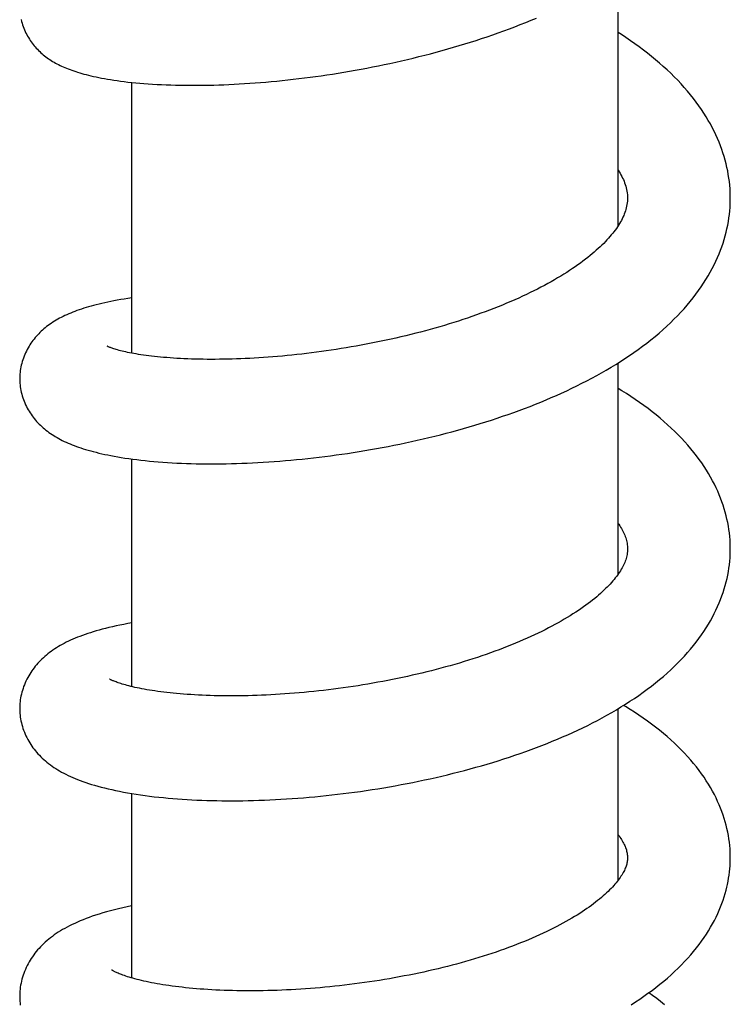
# Model space of a CAD drawing. Header units: millimetres. Extents: x 198 to 322, y 60 to 268.
# Tile 28 of 110: x 232.38 to 236.18, y 109.81 to 115.07. Entities that reach past the tile are written whole.
import ezdxf

# ---------------------------------------------------------------- set-up
doc = ezdxf.new("R2010")
doc.units = ezdxf.units.MM
doc.header["$LTSCALE"] = 30.734
doc.layers.get('0').update_dxf_attribs({"linetype": 'CONTINUOUS'})

msp = doc.modelspace()

# ---------------------------------------------------------------- linework, layer by layer
at = {"color": 7, "linetype": 'Continuous'}
for p, q in [((235.5756, 113.9686), (235.5756, 115.3081)), ((232.9756, 113.288), (232.9756, 114.7347)), ((235.5756, 112.1076), (235.5756, 113.236)), ((232.9756, 111.5063), (232.9756, 112.7227)), ((235.5756, 110.472), (235.5756, 111.3886)), ((232.9756, 109.9497), (232.9756, 110.9352))]:
    msp.add_line(p, q, dxfattribs=at)
for points in [[(232.3836, 115.0701), (232.3858, 115.061), (232.3884, 115.0519), (232.3912, 115.0428), (232.3943, 115.0338), (232.3976, 115.0248), (232.4013, 115.0159), (232.4051, 115.0072), (232.4092, 114.9987), (232.4135, 114.9903), (232.4179, 114.9821), (232.4225, 114.9742), (232.4273, 114.9665), (232.4322, 114.959), (232.4373, 114.9516), (232.4424, 114.9445), (232.4478, 114.9376), (232.4532, 114.9308), (232.4588, 114.9242), (232.4646, 114.9178), (232.4705, 114.9115), (232.4765, 114.9053), (232.4827, 114.8993), (232.489, 114.8935), (232.4954, 114.8878), (232.502, 114.8822), (232.5087, 114.8767), (232.5156, 114.8714), (232.5226, 114.8663), (232.5297, 114.8613), (232.5369, 114.8564), (232.5443, 114.8517), (232.5518, 114.847), (232.5594, 114.8425), (232.5672, 114.8382), (232.5751, 114.8339), (232.5831, 114.8298), (232.5913, 114.8257), (232.5997, 114.8217), (232.6083, 114.8179), (232.6171, 114.8141), (232.6262, 114.8103), (232.6354, 114.8066), (232.6449, 114.803), (232.6547, 114.7995), (232.6647, 114.796), (232.675, 114.7926), (232.6856, 114.7892), (232.6965, 114.7859), (232.7077, 114.7826), (232.7194, 114.7794), (232.7314, 114.7762), (232.7438, 114.7731), (232.7567, 114.77), (232.77, 114.7669), (232.7839, 114.7639), (232.7983, 114.7609), (232.8132, 114.758), (232.8287, 114.7551), (232.8448, 114.7523), (232.8615, 114.7495), (232.8789, 114.7468), (232.8969, 114.7442), (232.9155, 114.7417), (232.9348, 114.7393), (232.9546, 114.7369), (232.9751, 114.7347), (232.9962, 114.7326), (233.0179, 114.7307), (233.0402, 114.7289), (233.063, 114.7272), (233.0863, 114.7256), (233.11, 114.7243), (233.1341, 114.7231), (233.1585, 114.722), (233.1832, 114.7211), (233.208, 114.7204), (233.2331, 114.7199), (233.2582, 114.7195), (233.2836, 114.7193), (233.3091, 114.7193), (233.3349, 114.7194), (233.3608, 114.7197), (233.387, 114.7202), (233.4134, 114.7208), (233.4401, 114.7216), (233.467, 114.7225), (233.4942, 114.7237), (233.5217, 114.725), (233.5494, 114.7265), (233.5774, 114.7282), (233.6056, 114.73), (233.6341, 114.732), (233.6627, 114.7343), (233.6916, 114.7366), (233.7206, 114.7392), (233.7498, 114.742), (233.7792, 114.7449), (233.8087, 114.748), (233.8384, 114.7513), (233.8682, 114.7548), (233.898, 114.7585), (233.928, 114.7623), (233.958, 114.7664), (233.9881, 114.7706), (234.0182, 114.775), (234.0484, 114.7796), (234.0787, 114.7843), (234.1091, 114.7893), (234.1396, 114.7945), (234.1702, 114.7999), (234.2009, 114.8054), (234.2317, 114.8112), (234.2625, 114.8172), (234.2935, 114.8234), (234.3245, 114.8298), (234.3555, 114.8364), (234.3866, 114.8432), (234.4177, 114.8502), (234.4487, 114.8574), (234.4798, 114.8648), (234.5108, 114.8724), (234.5417, 114.8802), (234.5726, 114.8882), (234.6034, 114.8964), (234.6342, 114.9048), (234.6648, 114.9134), (234.6953, 114.9222), (234.7256, 114.9311), (234.7559, 114.9403), (234.786, 114.9497), (234.816, 114.9592), (234.8458, 114.969), (234.8756, 114.979), (234.9054, 114.9892), (234.935, 114.9996), (234.9646, 115.0103), (234.9941, 115.0212), (235.0234, 115.0323), (235.0525, 115.0436), (235.0814, 115.0552), (235.1102, 115.0669), (235.1388, 115.0789)], [(236.1755, 114.1165), (236.1754, 114.1287), (236.1748, 114.1476), (236.1738, 114.1666), (236.1723, 114.1855), (236.1703, 114.2045), (236.1678, 114.2236), (236.1648, 114.2426), (236.1613, 114.2617), (236.1574, 114.2809), (236.1529, 114.3001), (236.1479, 114.3193), (236.1424, 114.3385), (236.1363, 114.3578), (236.1298, 114.3771), (236.1227, 114.3964), (236.1151, 114.4157), (236.107, 114.435), (236.0983, 114.4544), (236.089, 114.4737), (236.0791, 114.4931), (236.0687, 114.5126), (236.0576, 114.5321), (236.0459, 114.5516), (236.0336, 114.5712), (236.0207, 114.5907), (236.0071, 114.6103), (235.9929, 114.6298), (235.978, 114.6493), (235.9625, 114.6688), (235.9463, 114.6883), (235.9295, 114.7076), (235.9121, 114.7269), (235.8941, 114.746), (235.8756, 114.7649), (235.8566, 114.7836), (235.8371, 114.8021), (235.8172, 114.8203), (235.7968, 114.8382), (235.776, 114.856), (235.7547, 114.8735), (235.733, 114.8908), (235.7108, 114.9078), (235.6881, 114.9247), (235.6649, 114.9414), (235.6414, 114.9578), (235.6174, 114.9741), (235.593, 114.9901), (235.5756, 115.0012)], [(235.5756, 114.2662), (235.5757, 114.266), (235.581, 114.2576), (235.5861, 114.2491), (235.5909, 114.2406), (235.5954, 114.2322), (235.5996, 114.2238), (235.6035, 114.2153), (235.6071, 114.2068), (235.6104, 114.1983), (235.6134, 114.1896), (235.6162, 114.1809), (235.6186, 114.1721), (235.6206, 114.1631), (235.6224, 114.154), (235.6238, 114.1446), (235.6248, 114.1349), (235.6254, 114.1249), (235.6255, 114.1166)], [(235.6255, 114.1166), (235.6254, 114.1091), (235.6249, 114.0998), (235.624, 114.0907), (235.6228, 114.082), (235.6212, 114.0734), (235.6194, 114.065), (235.6172, 114.0566), (235.6147, 114.0482), (235.6118, 114.0399), (235.6087, 114.0315), (235.6052, 114.0231), (235.6014, 114.0146), (235.5973, 114.0061), (235.5929, 113.9976), (235.5881, 113.9891), (235.5831, 113.9805), (235.5777, 113.9719), (235.5721, 113.9633), (235.5661, 113.9546), (235.5599, 113.9459), (235.5533, 113.9372), (235.5464, 113.9285), (235.5392, 113.9196), (235.5317, 113.9108), (235.5239, 113.9019), (235.5157, 113.893), (235.5072, 113.884), (235.4983, 113.8749), (235.489, 113.8657), (235.4794, 113.8565), (235.4694, 113.8472), (235.459, 113.8379), (235.4481, 113.8284), (235.4369, 113.8188), (235.4252, 113.8092), (235.413, 113.7994), (235.4004, 113.7896), (235.3874, 113.7798), (235.374, 113.7698), (235.3601, 113.7599), (235.3458, 113.7499), (235.3311, 113.7399), (235.316, 113.7299), (235.3005, 113.7199), (235.2846, 113.7099), (235.2684, 113.6999), (235.2517, 113.6899), (235.2347, 113.68), (235.2173, 113.6701), (235.1996, 113.6602), (235.1814, 113.6504), (235.1629, 113.6406), (235.1441, 113.6309), (235.1248, 113.6212), (235.1052, 113.6116), (235.0851, 113.602), (235.0647, 113.5924), (235.0439, 113.5829), (235.0227, 113.5734), (235.0011, 113.564), (234.9792, 113.5547), (234.9569, 113.5455), (234.9344, 113.5363), (234.9116, 113.5273), (234.8885, 113.5184), (234.8652, 113.5096), (234.8417, 113.501), (234.818, 113.4925), (234.794, 113.4841), (234.7699, 113.4758), (234.7456, 113.4677), (234.7212, 113.4598), (234.6966, 113.452), (234.6718, 113.4443), (234.6468, 113.4368), (234.6216, 113.4294), (234.5963, 113.4221), (234.5708, 113.415), (234.5451, 113.408), (234.5192, 113.4011), (234.4932, 113.3944), (234.467, 113.3878), (234.4407, 113.3814), (234.4143, 113.3751), (234.3878, 113.369), (234.3612, 113.363), (234.3346, 113.3572), (234.308, 113.3516), (234.2814, 113.3461), (234.2547, 113.3408), (234.228, 113.3356), (234.2014, 113.3306), (234.1747, 113.3258), (234.1481, 113.3212), (234.1214, 113.3167), (234.0948, 113.3123), (234.0683, 113.3082), (234.0417, 113.3042), (234.0152, 113.3003), (233.9888, 113.2966), (233.9624, 113.2931), (233.936, 113.2897), (233.9097, 113.2865), (233.8835, 113.2835), (233.8575, 113.2806), (233.8315, 113.2779), (233.8057, 113.2753), (233.7801, 113.2729), (233.7546, 113.2706), (233.7293, 113.2686), (233.7042, 113.2666), (233.6794, 113.2649), (233.6547, 113.2632), (233.6303, 113.2618), (233.6061, 113.2605), (233.5821, 113.2593), (233.5584, 113.2583), (233.5349, 113.2574), (233.5117, 113.2567), (233.4887, 113.2561), (233.4659, 113.2556), (233.4434, 113.2553), (233.4212, 113.2552), (233.3992, 113.2551), (233.3775, 113.2552), (233.3561, 113.2555), (233.3351, 113.2558), (233.3143, 113.2563), (233.2939, 113.2569), (233.2739, 113.2576), (233.2542, 113.2585), (233.235, 113.2594), (233.2161, 113.2605), (233.1977, 113.2616), (233.1796, 113.2629), (233.1621, 113.2642), (233.145, 113.2656), (233.1283, 113.2671), (233.1121, 113.2687), (233.0964, 113.2704), (233.0811, 113.2721), (233.0662, 113.2739), (233.0518, 113.2758), (233.0378, 113.2778), (233.0242, 113.2798), (233.0111, 113.2818), (232.9984, 113.2839), (232.9862, 113.286), (232.9745, 113.2882), (232.9633, 113.2903), (232.9526, 113.2925), (232.9425, 113.2947), (232.9328, 113.2969), (232.9237, 113.299), (232.9151, 113.3012), (232.907, 113.3033), (232.8994, 113.3054), (232.8923, 113.3074), (232.8858, 113.3093), (232.8797, 113.3112), (232.8742, 113.313), (232.8693, 113.3147), (232.8648, 113.3163), (232.8607, 113.3178), (232.8572, 113.3192), (232.8541, 113.3205), (232.8514, 113.3216), (232.8491, 113.3226), (232.8471, 113.3235), (232.8455, 113.3242), (232.8443, 113.3249), (232.8433, 113.3253), (232.8431, 113.3255)], [(236.1575, 113.9533), (236.1615, 113.9724), (236.1649, 113.9914), (236.1679, 114.0104), (236.1704, 114.0294), (236.1724, 114.0483), (236.1739, 114.0672), (236.1749, 114.0861), (236.1754, 114.105), (236.1755, 114.1165)], [(232.3757, 113.1519), (232.3757, 113.1457), (232.376, 113.1365), (232.3767, 113.1271), (232.3776, 113.1177), (232.3788, 113.1082), (232.3803, 113.0986), (232.3821, 113.089), (232.3842, 113.0793), (232.3866, 113.0697), (232.3893, 113.0601), (232.3924, 113.0504), (232.3957, 113.0409), (232.3993, 113.0314), (232.4032, 113.0221), (232.4073, 113.0128), (232.4117, 113.0038), (232.4163, 112.9949), (232.4211, 112.9862), (232.4261, 112.9777), (232.4313, 112.9695), (232.4366, 112.9615), (232.4422, 112.9536), (232.4479, 112.9459), (232.4538, 112.9384), (232.4599, 112.931), (232.4662, 112.9237), (232.4727, 112.9166), (232.4795, 112.9096), (232.4864, 112.9027), (232.4936, 112.8959), (232.5009, 112.8894), (232.5084, 112.883), (232.5161, 112.8767), (232.524, 112.8706), (232.5321, 112.8646), (232.5403, 112.8588), (232.5487, 112.8531), (232.5574, 112.8476), (232.5662, 112.8422), (232.5753, 112.8369), (232.5845, 112.8317), (232.594, 112.8267), (232.6036, 112.8218), (232.6135, 112.817), (232.6236, 112.8123), (232.634, 112.8077), (232.6447, 112.8032), (232.6557, 112.7987), (232.667, 112.7943), (232.6786, 112.79), (232.6905, 112.7858), (232.7027, 112.7817), (232.7153, 112.7776), (232.7282, 112.7736), (232.7415, 112.7697), (232.7552, 112.7659), (232.7692, 112.7621), (232.7837, 112.7584), (232.7987, 112.7547), (232.8141, 112.7512), (232.8301, 112.7476), (232.8467, 112.7442), (232.8638, 112.7408), (232.8815, 112.7374), (232.8999, 112.7342), (232.919, 112.731), (232.9386, 112.7279), (232.9589, 112.7249), (232.9798, 112.7221), (233.0012, 112.7193), (233.0233, 112.7167), (233.0459, 112.7142), (233.069, 112.7119), (233.0925, 112.7097), (233.1166, 112.7077), (233.141, 112.7058), (233.1658, 112.7042), (233.1909, 112.7026), (233.2162, 112.7013), (233.2417, 112.7001), (233.2674, 112.6992), (233.2932, 112.6984), (233.3192, 112.6977), (233.3454, 112.6973), (233.3718, 112.697), (233.3984, 112.6968), (233.4253, 112.6969), (233.4525, 112.6971), (233.4799, 112.6975), (233.5075, 112.6981), (233.5354, 112.6989), (233.5636, 112.6998), (233.5919, 112.701), (233.6205, 112.7023), (233.6493, 112.7038), (233.6783, 112.7054), (233.7075, 112.7073), (233.7369, 112.7093), (233.7665, 112.7116), (233.7961, 112.714), (233.826, 112.7166), (233.8559, 112.7194), (233.8859, 112.7223), (233.9161, 112.7255), (233.9463, 112.7288), (233.9765, 112.7324), (234.0069, 112.7361), (234.0373, 112.74), (234.0677, 112.7441), (234.0982, 112.7484), (234.1289, 112.7528), (234.1596, 112.7575), (234.1904, 112.7624), (234.2213, 112.7675), (234.2523, 112.7728), (234.2833, 112.7783), (234.3145, 112.784), (234.3456, 112.7899), (234.3768, 112.7961), (234.4081, 112.8024), (234.4393, 112.8089), (234.4705, 112.8156), (234.5016, 112.8226), (234.5328, 112.8297), (234.5638, 112.837), (234.5948, 112.8446), (234.6256, 112.8523), (234.6564, 112.8602), (234.6871, 112.8683), (234.7177, 112.8767), (234.7481, 112.8852), (234.7784, 112.8939), (234.8086, 112.9028), (234.8387, 112.912), (234.8687, 112.9213), (234.8986, 112.9309), (234.9284, 112.9407), (234.9581, 112.9507), (234.9877, 112.9609), (235.0171, 112.9714), (235.0464, 112.982), (235.0756, 112.9929), (235.1045, 113.004), (235.1332, 113.0153), (235.1617, 113.0268), (235.19, 113.0386), (235.2181, 113.0505), (235.2459, 113.0627), (235.2735, 113.0751), (235.3009, 113.0877), (235.3281, 113.1005), (235.3551, 113.1136), (235.3819, 113.127), (235.4085, 113.1406), (235.4349, 113.1545), (235.461, 113.1687), (235.4869, 113.1831), (235.5125, 113.1979), (235.5378, 113.2128), (235.5629, 113.2281), (235.5876, 113.2436), (235.612, 113.2594), (235.6361, 113.2754), (235.6599, 113.2917), (235.6833, 113.3083), (235.7063, 113.3252), (235.729, 113.3424), (235.7512, 113.3598), (235.773, 113.3775), (235.7944, 113.3955), (235.8152, 113.4136), (235.8355, 113.4319), (235.8552, 113.4504), (235.8743, 113.4691), (235.8929, 113.4879), (235.9108, 113.5068), (235.9282, 113.5258), (235.9449, 113.545), (235.961, 113.5642), (235.9765, 113.5836), (235.9914, 113.603), (236.0057, 113.6225), (236.0193, 113.6421), (236.0324, 113.6617), (236.0448, 113.6813), (236.0567, 113.7009), (236.0679, 113.7206), (236.0785, 113.7402), (236.0885, 113.7598), (236.0979, 113.7793), (236.1068, 113.7988), (236.115, 113.8183), (236.1227, 113.8377), (236.1299, 113.8571), (236.1365, 113.8764), (236.1425, 113.8957), (236.148, 113.9149), (236.153, 113.9341), (236.1575, 113.9533)], [(232.9756, 113.5836), (232.9755, 113.5836), (232.9547, 113.5806), (232.9348, 113.5775), (232.9157, 113.5743), (232.8974, 113.5711), (232.8798, 113.5679), (232.8628, 113.5646), (232.8464, 113.5612), (232.8305, 113.5578), (232.8151, 113.5543), (232.8001, 113.5507), (232.7854, 113.5471), (232.7712, 113.5434), (232.7574, 113.5397), (232.744, 113.5358), (232.7309, 113.5319), (232.7181, 113.5279), (232.7057, 113.5239), (232.6936, 113.5198), (232.6819, 113.5156), (232.6704, 113.5114), (232.6593, 113.507), (232.6484, 113.5026), (232.6378, 113.4981), (232.6274, 113.4935), (232.6173, 113.4889), (232.6075, 113.4841), (232.5978, 113.4793), (232.5884, 113.4743), (232.5792, 113.4692), (232.5701, 113.464), (232.5612, 113.4586), (232.5525, 113.4531), (232.544, 113.4474), (232.5357, 113.4417), (232.5276, 113.4358), (232.5198, 113.4299), (232.5122, 113.4238), (232.5048, 113.4177), (232.4977, 113.4114), (232.4907, 113.405), (232.4839, 113.3985), (232.4773, 113.3919), (232.4709, 113.3851), (232.4646, 113.3781), (232.4585, 113.371), (232.4526, 113.3637), (232.4468, 113.3563), (232.4412, 113.3488), (232.4359, 113.3411), (232.4306, 113.3332), (232.4256, 113.325), (232.4207, 113.3167), (232.4159, 113.3081), (232.4113, 113.2992), (232.407, 113.2902), (232.4029, 113.2809), (232.399, 113.2716), (232.3954, 113.2622), (232.3922, 113.2528), (232.3892, 113.2432), (232.3865, 113.2337), (232.3841, 113.2241), (232.382, 113.2145), (232.3802, 113.205), (232.3787, 113.1955), (232.3776, 113.1861), (232.3767, 113.1767), (232.3761, 113.1674), (232.3757, 113.1582), (232.3757, 113.1519)], [(236.1755, 112.2422), (236.1754, 112.2541), (236.1749, 112.2724), (236.1738, 112.2907), (236.1723, 112.3091), (236.1704, 112.3275), (236.1679, 112.3459), (236.165, 112.3643), (236.1615, 112.3828), (236.1576, 112.4014), (236.1532, 112.4199), (236.1483, 112.4385), (236.1429, 112.4571), (236.1369, 112.4758), (236.1305, 112.4945), (236.1235, 112.5132), (236.116, 112.5319), (236.1079, 112.5506), (236.0994, 112.5693), (236.0902, 112.588), (236.0805, 112.6068), (236.0701, 112.6257), (236.0592, 112.6446), (236.0476, 112.6635), (236.0353, 112.6825), (236.0225, 112.7015), (236.009, 112.7205), (235.9949, 112.7394), (235.9801, 112.7583), (235.9646, 112.7772), (235.9486, 112.7961), (235.9319, 112.8148), (235.9146, 112.8334), (235.8967, 112.8519), (235.8783, 112.8701), (235.8594, 112.8882), (235.8399, 112.9061), (235.82, 112.9237), (235.7996, 112.9411), (235.7787, 112.9583), (235.7573, 112.9753), (235.7355, 112.9921), (235.7133, 113.0086), (235.6906, 113.0249), (235.6675, 113.0409), (235.644, 113.0567), (235.6201, 113.0722), (235.5958, 113.0875), (235.5756, 113.0999)], [(235.5756, 112.3786), (235.5789, 112.3738), (235.5839, 112.3662), (235.5886, 112.3587), (235.593, 112.3513), (235.5972, 112.344), (235.601, 112.3367), (235.6045, 112.3295), (235.6078, 112.3224), (235.6108, 112.3152), (235.6135, 112.3081), (235.616, 112.301), (235.6181, 112.2939), (235.6201, 112.2867), (235.6217, 112.2795), (235.6231, 112.2722), (235.6241, 112.2646), (235.6249, 112.2569), (235.6254, 112.2489), (235.6255, 112.2423)], [(235.6255, 112.2423), (235.6254, 112.2358), (235.6249, 112.2278), (235.6242, 112.2202), (235.6231, 112.2129), (235.6217, 112.2057), (235.6201, 112.1987), (235.6182, 112.1916), (235.616, 112.1846), (235.6135, 112.1775), (235.6107, 112.1703), (235.6077, 112.1631), (235.6043, 112.1558), (235.6006, 112.1484), (235.5966, 112.141), (235.5923, 112.1335), (235.5878, 112.1259), (235.5829, 112.1183), (235.5777, 112.1105), (235.5722, 112.1028), (235.5664, 112.0949), (235.5603, 112.087), (235.5538, 112.079), (235.5471, 112.071), (235.5401, 112.0629), (235.5327, 112.0548), (235.525, 112.0466), (235.517, 112.0383), (235.5086, 112.03), (235.4999, 112.0216), (235.4909, 112.0131), (235.4814, 112.0046), (235.4715, 111.9959), (235.4612, 111.9871), (235.4504, 111.9781), (235.4392, 111.9691), (235.4275, 111.96), (235.4154, 111.9509), (235.4029, 111.9416), (235.39, 111.9323), (235.3766, 111.923), (235.3628, 111.9136), (235.3486, 111.9042), (235.334, 111.8948), (235.319, 111.8854), (235.3035, 111.8759), (235.2877, 111.8665), (235.2714, 111.857), (235.2549, 111.8477), (235.238, 111.8383), (235.2207, 111.8291), (235.2032, 111.8199), (235.1852, 111.8107), (235.1668, 111.8015), (235.148, 111.7924), (235.1288, 111.7832), (235.1091, 111.7741), (235.0889, 111.765), (235.0684, 111.756), (235.0476, 111.747), (235.0264, 111.7381), (235.0049, 111.7293), (234.9831, 111.7206), (234.961, 111.7121), (234.9387, 111.7036), (234.9161, 111.6952), (234.8933, 111.687), (234.8702, 111.6788), (234.8468, 111.6708), (234.8233, 111.6629), (234.7995, 111.6552), (234.7756, 111.6476), (234.7515, 111.6401), (234.7271, 111.6327), (234.7027, 111.6255), (234.678, 111.6185), (234.6532, 111.6115), (234.6283, 111.6048), (234.6032, 111.5981), (234.5779, 111.5916), (234.5524, 111.5853), (234.5267, 111.579), (234.5009, 111.5729), (234.4749, 111.5669), (234.4488, 111.5611), (234.4226, 111.5555), (234.3963, 111.5499), (234.3699, 111.5446), (234.3435, 111.5394), (234.317, 111.5343), (234.2905, 111.5295), (234.264, 111.5247), (234.2375, 111.5202), (234.2111, 111.5158), (234.1847, 111.5116), (234.1583, 111.5075), (234.132, 111.5036), (234.1057, 111.4999), (234.0794, 111.4963), (234.0532, 111.4929), (234.0269, 111.4897), (234.0007, 111.4866), (233.9746, 111.4836), (233.9485, 111.4808), (233.9224, 111.4782), (233.8964, 111.4757), (233.8705, 111.4734), (233.8447, 111.4712), (233.819, 111.4692), (233.7936, 111.4674), (233.7682, 111.4657), (233.7431, 111.4642), (233.7182, 111.4628), (233.6935, 111.4616), (233.669, 111.4605), (233.6447, 111.4596), (233.6207, 111.4588), (233.5969, 111.4582), (233.5733, 111.4577), (233.5499, 111.4573), (233.5268, 111.4571), (233.504, 111.4571), (233.4814, 111.4572), (233.459, 111.4574), (233.4369, 111.4577), (233.4151, 111.4582), (233.3936, 111.4588), (233.3724, 111.4595), (233.3515, 111.4604), (233.3309, 111.4614), (233.3106, 111.4625), (233.2907, 111.4637), (233.2712, 111.465), (233.252, 111.4664), (233.2333, 111.4679), (233.2149, 111.4696), (233.197, 111.4713), (233.1794, 111.4731), (233.1624, 111.475), (233.1458, 111.4769), (233.1296, 111.479), (233.1139, 111.4811), (233.0986, 111.4833), (233.0838, 111.4855), (233.0694, 111.4878), (233.0554, 111.4901), (233.0418, 111.4925), (233.0287, 111.495), (233.016, 111.4975), (233.0038, 111.5), (232.9921, 111.5025), (232.9808, 111.5051), (232.9701, 111.5076), (232.9598, 111.5102), (232.95, 111.5127), (232.9407, 111.5153), (232.9319, 111.5178), (232.9237, 111.5202), (232.916, 111.5226), (232.9089, 111.5249), (232.9024, 111.5271), (232.8963, 111.5292), (232.8908, 111.5313), (232.8858, 111.5332), (232.8812, 111.535), (232.8771, 111.5367), (232.8733, 111.5383), (232.87, 111.5398), (232.867, 111.5412), (232.8643, 111.5425), (232.8621, 111.5436), (232.8601, 111.5446), (232.8586, 111.5454), (232.8573, 111.5461), (232.8564, 111.5467), (232.8561, 111.5468)], [(236.1739, 112.1943), (236.1749, 112.2125), (236.1754, 112.2309), (236.1755, 112.2422)], [(232.3757, 111.39), (232.3757, 111.3834), (232.3761, 111.3737), (232.3767, 111.3638), (232.3777, 111.3539), (232.379, 111.3439), (232.3805, 111.3338), (232.3825, 111.3237), (232.3847, 111.3135), (232.3873, 111.3034), (232.3901, 111.2933), (232.3933, 111.2831), (232.3969, 111.2731), (232.4007, 111.2631), (232.4048, 111.2532), (232.4092, 111.2435), (232.4139, 111.2339), (232.4188, 111.2244), (232.424, 111.2152), (232.4294, 111.2062), (232.435, 111.1974), (232.4407, 111.1887), (232.4468, 111.1803), (232.453, 111.172), (232.4595, 111.1638), (232.4663, 111.1557), (232.4734, 111.1476), (232.4808, 111.1397), (232.4884, 111.1319), (232.4963, 111.1242), (232.5045, 111.1167), (232.5129, 111.1093), (232.5216, 111.1021), (232.5305, 111.0951), (232.5396, 111.0882), (232.549, 111.0814), (232.5587, 111.0749), (232.5686, 111.0684), (232.5788, 111.0621), (232.5893, 111.0559), (232.6001, 111.0498), (232.6112, 111.0439), (232.6227, 111.038), (232.6344, 111.0323), (232.6466, 111.0267), (232.6591, 111.0211), (232.6721, 111.0157), (232.6855, 111.0103), (232.6993, 111.005), (232.7137, 110.9997), (232.7285, 110.9946), (232.7439, 110.9895), (232.7598, 110.9845), (232.7762, 110.9795), (232.7932, 110.9746), (232.8109, 110.9699), (232.8291, 110.9652), (232.848, 110.9606), (232.8675, 110.9561), (232.8878, 110.9517), (232.9087, 110.9474), (232.9302, 110.9432), (232.9525, 110.9391), (232.9752, 110.9352), (232.9985, 110.9315), (233.0222, 110.928), (233.0462, 110.9246), (233.0705, 110.9215), (233.095, 110.9185), (233.1196, 110.9158), (233.1443, 110.9133), (233.1692, 110.9109), (233.1943, 110.9088), (233.2195, 110.9068), (233.245, 110.905), (233.2706, 110.9034), (233.2965, 110.9019), (233.3227, 110.9006), (233.3491, 110.8995), (233.3758, 110.8986), (233.4027, 110.8979), (233.4298, 110.8973), (233.4571, 110.8969), (233.4847, 110.8967), (233.5126, 110.8967), (233.5406, 110.8968), (233.5689, 110.8971), (233.5975, 110.8976), (233.6262, 110.8983), (233.6552, 110.8992), (233.6843, 110.9003), (233.7137, 110.9015), (233.7431, 110.903), (233.7728, 110.9046), (233.8026, 110.9064), (233.8325, 110.9084), (233.8625, 110.9106), (233.8926, 110.9129), (233.9228, 110.9155), (233.9531, 110.9182), (233.9834, 110.9212), (234.0138, 110.9243), (234.0442, 110.9276), (234.0747, 110.9311), (234.1053, 110.9348), (234.136, 110.9387), (234.1668, 110.9428), (234.1976, 110.9471), (234.2286, 110.9516), (234.2596, 110.9563), (234.2907, 110.9612), (234.3219, 110.9663), (234.353, 110.9716), (234.3842, 110.9771), (234.4155, 110.9829), (234.4467, 110.9888), (234.4779, 110.9949), (234.509, 111.0013), (234.5401, 111.0078), (234.5711, 111.0145), (234.602, 111.0214), (234.6328, 111.0285), (234.6635, 111.0359), (234.6941, 111.0434), (234.7246, 111.0511), (234.7549, 111.059), (234.7852, 111.0671), (234.8153, 111.0754), (234.8453, 111.0839), (234.8753, 111.0927), (234.9051, 111.1016), (234.9349, 111.1108), (234.9645, 111.1202), (234.994, 111.1298), (235.0233, 111.1396), (235.0525, 111.1497), (235.0815, 111.1599), (235.1103, 111.1704), (235.139, 111.1811), (235.1674, 111.1919), (235.1956, 111.203), (235.2235, 111.2143), (235.2513, 111.2259), (235.2788, 111.2376), (235.306, 111.2495), (235.3331, 111.2617), (235.3598, 111.2741), (235.3864, 111.2868), (235.4128, 111.2997), (235.4389, 111.3129), (235.4648, 111.3263), (235.4905, 111.3401), (235.5159, 111.354), (235.5411, 111.3683), (235.566, 111.3829), (235.5906, 111.3977), (235.615, 111.4128), (235.639, 111.4282), (235.6627, 111.4439), (235.6861, 111.4599), (235.7091, 111.4761), (235.7317, 111.4927), (235.754, 111.5095), (235.7757, 111.5265), (235.7971, 111.5439), (235.8179, 111.5614), (235.8381, 111.5791), (235.8577, 111.597), (235.8768, 111.615), (235.8952, 111.6331), (235.913, 111.6513), (235.9302, 111.6697), (235.9468, 111.6882), (235.9628, 111.7068), (235.9783, 111.7256), (235.9931, 111.7444), (236.0073, 111.7634), (236.021, 111.7824), (236.034, 111.8015), (236.0463, 111.8205), (236.058, 111.8395), (236.0692, 111.8586), (236.0797, 111.8776), (236.0896, 111.8966), (236.0989, 111.9156), (236.1077, 111.9345), (236.1158, 111.9534), (236.1234, 111.9722), (236.1305, 111.991), (236.137, 112.0097), (236.143, 112.0284), (236.1484, 112.047), (236.1533, 112.0656), (236.1578, 112.0841), (236.1617, 112.1026), (236.1651, 112.121), (236.168, 112.1393), (236.1704, 112.1577), (236.1724, 112.176), (236.1739, 112.1943)], [(232.9756, 111.8472), (232.954, 111.8434), (232.9323, 111.8393), (232.9112, 111.8351), (232.8909, 111.8309), (232.8714, 111.8265), (232.8527, 111.8221), (232.8347, 111.8177), (232.8174, 111.8132), (232.8008, 111.8087), (232.7847, 111.8041), (232.7691, 111.7995), (232.754, 111.7948), (232.7394, 111.79), (232.7251, 111.7852), (232.7113, 111.7802), (232.6978, 111.7752), (232.6847, 111.77), (232.672, 111.7649), (232.6597, 111.7596), (232.6477, 111.7542), (232.636, 111.7488), (232.6247, 111.7432), (232.6137, 111.7376), (232.603, 111.7319), (232.5925, 111.726), (232.5824, 111.7201), (232.5725, 111.714), (232.5628, 111.7078), (232.5535, 111.7015), (232.5444, 111.6951), (232.5355, 111.6886), (232.5269, 111.682), (232.5185, 111.6752), (232.5103, 111.6682), (232.5024, 111.6612), (232.4946, 111.6539), (232.4871, 111.6465), (232.4797, 111.639), (232.4726, 111.6312), (232.4657, 111.6233), (232.459, 111.6153), (232.4525, 111.6071), (232.4463, 111.5988), (232.4403, 111.5904), (232.4345, 111.5818), (232.429, 111.573), (232.4237, 111.5642), (232.4187, 111.5551), (232.4138, 111.5458), (232.4092, 111.5364), (232.4049, 111.5267), (232.4008, 111.5169), (232.3969, 111.5069), (232.3934, 111.4969), (232.3902, 111.4867), (232.3873, 111.4766), (232.3847, 111.4664), (232.3825, 111.4563), (232.3806, 111.4462), (232.379, 111.4362), (232.3777, 111.4262), (232.3767, 111.4163), (232.3761, 111.4065), (232.3757, 111.3967), (232.3757, 111.3899)], [(236.1755, 110.5926), (236.1754, 110.6044), (236.1748, 110.6222), (236.1738, 110.64), (236.1723, 110.6579), (236.1704, 110.6758), (236.1679, 110.6937), (236.165, 110.7117), (236.1616, 110.7297), (236.1576, 110.7478), (236.1532, 110.7659), (236.1483, 110.784), (236.1428, 110.8022), (236.1369, 110.8204), (236.1304, 110.8387), (236.1234, 110.8569), (236.1159, 110.8752), (236.1078, 110.8934), (236.0992, 110.9117), (236.09, 110.93), (236.0802, 110.9483), (236.0698, 110.9667), (236.0588, 110.9851), (236.0472, 111.0036), (236.0349, 111.022), (236.022, 111.0405), (236.0084, 111.059), (235.9941, 111.0775), (235.9792, 111.096), (235.9636, 111.1144), (235.9474, 111.1327), (235.9305, 111.1509), (235.9131, 111.169), (235.895, 111.1869), (235.8764, 111.2047), (235.8573, 111.2222), (235.8376, 111.2395), (235.8174, 111.2567), (235.7967, 111.2736), (235.7756, 111.2902), (235.7539, 111.3067), (235.7319, 111.3228), (235.7093, 111.3388), (235.6864, 111.3544), (235.6631, 111.3699), (235.6394, 111.385), (235.6153, 111.3999), (235.6046, 111.4064)], [(235.5756, 110.7154), (235.5805, 110.7088), (235.5852, 110.702), (235.5897, 110.6954), (235.5939, 110.689), (235.5978, 110.6826), (235.6014, 110.6763), (235.6047, 110.67), (235.6078, 110.6639), (235.6107, 110.6578), (235.6133, 110.6518), (235.6156, 110.6458), (235.6177, 110.6399), (235.6195, 110.634), (235.6211, 110.6282), (235.6224, 110.6223), (235.6235, 110.6164), (235.6244, 110.6104), (235.6251, 110.6043), (235.6254, 110.598), (235.6255, 110.5927)], [(235.6255, 110.5927), (235.6255, 110.5893), (235.6253, 110.5844), (235.6249, 110.5794), (235.6243, 110.5742), (235.6235, 110.5689), (235.6225, 110.5638)], [(236.157, 110.4353), (236.1603, 110.4499), (236.1636, 110.4665), (236.1665, 110.4831), (236.1691, 110.4997), (236.1712, 110.5164), (236.1728, 110.533), (236.1741, 110.5496), (236.175, 110.5662), (236.1754, 110.5827), (236.1755, 110.5927)], [(235.6225, 110.5638), (235.6213, 110.5588), (235.6199, 110.5534), (235.6182, 110.5479), (235.6162, 110.5424), (235.614, 110.5367), (235.6115, 110.5309), (235.6088, 110.5249), (235.6057, 110.5189), (235.6024, 110.5126), (235.5987, 110.5062), (235.5948, 110.4997), (235.5905, 110.4931), (235.586, 110.4863), (235.5811, 110.4794), (235.5759, 110.4724), (235.5704, 110.4653), (235.5645, 110.4581), (235.5583, 110.4508), (235.5518, 110.4433), (235.545, 110.4358), (235.5377, 110.4281), (235.5301, 110.4203), (235.5221, 110.4124), (235.5138, 110.4044), (235.505, 110.3963), (235.4958, 110.3881), (235.4863, 110.3798), (235.4763, 110.3715), (235.4659, 110.363), (235.4551, 110.3545), (235.444, 110.346), (235.4325, 110.3375), (235.4208, 110.329), (235.4087, 110.3205), (235.3962, 110.3119), (235.3833, 110.3034), (235.37, 110.2948), (235.3563, 110.2862), (235.3421, 110.2775), (235.3274, 110.2687), (235.3123, 110.2599), (235.2967, 110.2511), (235.2806, 110.2423), (235.2641, 110.2334), (235.2472, 110.2246), (235.2299, 110.2157), (235.2122, 110.2069), (235.194, 110.1981), (235.1752, 110.1892), (235.156, 110.1804), (235.1364, 110.1716), (235.1163, 110.1628), (235.0959, 110.1541), (235.0752, 110.1455), (235.0543, 110.137), (235.033, 110.1286), (235.0115, 110.1204), (234.9897, 110.1122), (234.9676, 110.1041), (234.9453, 110.0962), (234.9227, 110.0884), (234.9, 110.0807), (234.8771, 110.0732), (234.8539, 110.0657), (234.8307, 110.0585), (234.8072, 110.0514), (234.7836, 110.0444), (234.7598, 110.0376), (234.7358, 110.0309), (234.7117, 110.0243), (234.6873, 110.0179), (234.6626, 110.0115), (234.6378, 110.0054), (234.6127, 109.9993), (234.5874, 109.9933), (234.5619, 109.9875), (234.5363, 109.9818), (234.5104, 109.9763), (234.4844, 109.9709), (234.4582, 109.9656), (234.4319, 109.9605), (234.4054, 109.9555), (234.3789, 109.9507), (234.3523, 109.9461), (234.3257, 109.9415), (234.299, 109.9372), (234.2723, 109.933), (234.2456, 109.929), (234.2189, 109.9251), (234.1922, 109.9215), (234.1656, 109.9179), (234.1391, 109.9146), (234.1126, 109.9114), (234.0863, 109.9084), (234.0599, 109.9055), (234.0337, 109.9028), (234.0076, 109.9003), (233.9816, 109.8979), (233.9556, 109.8957), (233.9298, 109.8936), (233.9041, 109.8917), (233.8785, 109.89), (233.853, 109.8884), (233.8277, 109.887), (233.8024, 109.8857), (233.7773, 109.8846), (233.7523, 109.8837), (233.7275, 109.8829), (233.7028, 109.8822), (233.6783, 109.8817), (233.6541, 109.8813), (233.63, 109.8811), (233.6062, 109.8811), (233.5826, 109.8811), (233.5592, 109.8814), (233.5361, 109.8817), (233.5132, 109.8822), (233.4906, 109.8828), (233.4683, 109.8836), (233.4462, 109.8845), (233.4244, 109.8855), (233.403, 109.8867), (233.3818, 109.888), (233.361, 109.8893), (233.3406, 109.8908), (233.3205, 109.8925), (233.3007, 109.8942), (233.2814, 109.896), (233.2625, 109.8979), (233.244, 109.9), (233.2259, 109.9021), (233.2082, 109.9043), (233.1909, 109.9066), (233.174, 109.9089), (233.1574, 109.9114), (233.1412, 109.9139), (233.1254, 109.9165), (233.11, 109.9192), (233.095, 109.922), (233.0805, 109.9247), (233.0664, 109.9276), (233.0528, 109.9305), (233.0397, 109.9334), (233.027, 109.9363), (233.0149, 109.9392), (233.0032, 109.9422), (232.992, 109.9451), (232.9813, 109.9481), (232.9712, 109.951), (232.9615, 109.9539), (232.9524, 109.9568), (232.9437, 109.9596), (232.9356, 109.9624), (232.928, 109.9651), (232.9208, 109.9677), (232.9142, 109.9702), (232.908, 109.9727), (232.9023, 109.9751), (232.8972, 109.9773), (232.8925, 109.9794), (232.8882, 109.9814), (232.8844, 109.9833), (232.8811, 109.985), (232.8782, 109.9865), (232.8757, 109.9879), (232.8735, 109.9891), (232.8717, 109.9902), (232.8702, 109.9911), (232.869, 109.9919), (232.8682, 109.9924), (232.8679, 109.9926)], [(235.6447, 109.8072), (235.6679, 109.822), (235.6908, 109.8371), (235.7132, 109.8524), (235.7352, 109.8679), (235.7568, 109.8837), (235.778, 109.8998), (235.7988, 109.9161), (235.8192, 109.9327), (235.8391, 109.9496), (235.8586, 109.9668), (235.8775, 109.9841), (235.896, 110.0017), (235.9138, 110.0194), (235.9311, 110.0373), (235.9478, 110.0554), (235.9639, 110.0736), (235.9794, 110.0918), (235.9943, 110.1102), (236.0085, 110.1286), (236.0221, 110.147), (236.035, 110.1654), (236.0473, 110.1838), (236.0589, 110.2022), (236.0699, 110.2206), (236.0804, 110.239), (236.0902, 110.2573), (236.0994, 110.2755), (236.108, 110.2937), (236.1161, 110.3119), (236.1236, 110.33), (236.1306, 110.348), (236.137, 110.366), (236.1429, 110.3839), (236.1482, 110.4017), (236.1531, 110.4195), (236.157, 110.4353)], [(232.9756, 110.3357), (232.9733, 110.3352), (232.95, 110.3303), (232.9269, 110.3252), (232.9043, 110.3199), (232.8822, 110.3144), (232.8607, 110.3088), (232.8398, 110.3031), (232.8197, 110.2972), (232.8004, 110.2913), (232.7818, 110.2854), (232.764, 110.2793), (232.7468, 110.2732), (232.7303, 110.2671), (232.7143, 110.2609), (232.699, 110.2546), (232.6842, 110.2483), (232.6699, 110.2418), (232.656, 110.2353), (232.6426, 110.2286), (232.6296, 110.2219), (232.6171, 110.2151), (232.6049, 110.2082), (232.5933, 110.2012), (232.582, 110.1941), (232.5711, 110.1869), (232.5606, 110.1796), (232.5504, 110.1723), (232.5405, 110.1648), (232.531, 110.1571), (232.5217, 110.1493), (232.5126, 110.1414), (232.5039, 110.1333), (232.4954, 110.1251), (232.4872, 110.1167), (232.4793, 110.1082), (232.4717, 110.0995), (232.4644, 110.0908), (232.4573, 110.0819), (232.4506, 110.0729), (232.444, 110.0637), (232.4378, 110.0544), (232.4318, 110.0449), (232.4261, 110.0353), (232.4207, 110.0256), (232.4155, 110.0157), (232.4106, 110.0056), (232.406, 109.9954), (232.4017, 109.9851), (232.3977, 109.9747), (232.3941, 109.9642), (232.3907, 109.9536), (232.3877, 109.943), (232.385, 109.9325), (232.3827, 109.9219), (232.3807, 109.9114), (232.379, 109.9009), (232.3777, 109.8904), (232.3767, 109.8801), (232.376, 109.8698), (232.3757, 109.8596), (232.3756, 109.8525)], [(232.3756, 109.8525), (232.3756, 109.8458), (232.376, 109.8356), (232.3767, 109.8253), (232.3777, 109.815), (232.379, 109.8045)], [(235.8235, 109.8073), (235.8028, 109.8237), (235.7817, 109.8398), (235.7602, 109.8556), (235.739, 109.8707)]]:
    msp.add_lwpolyline(points, dxfattribs=at)

doc.saveas('drawing.dxf')
